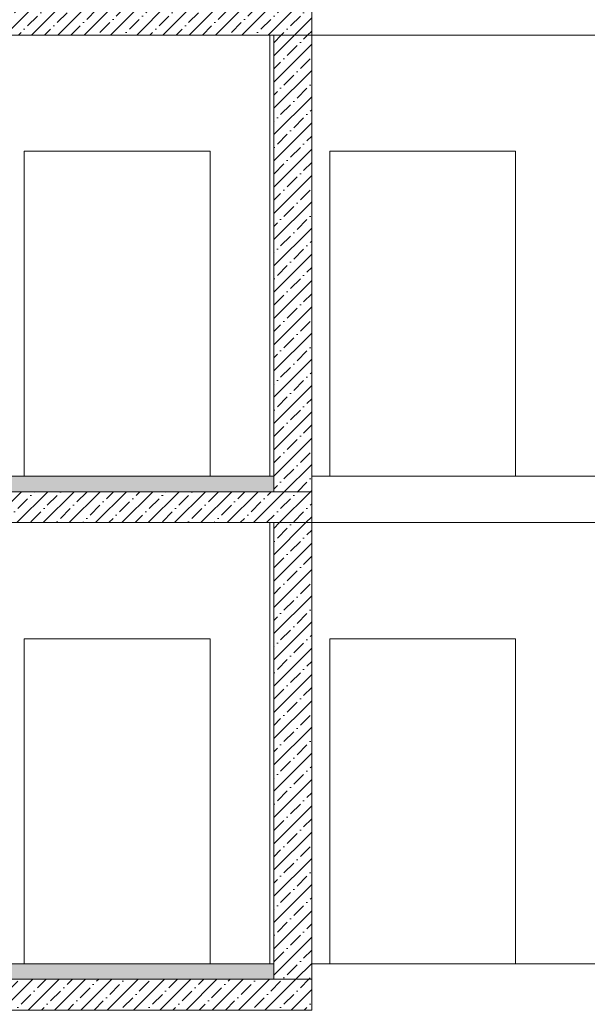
# Model space of a CAD drawing. Header units: millimetres. Extents: x -7244646 to -5701154, y 5723682 to 6071635.
# Tile 193 of 256: x -6380669 to -6377005, y 5771947 to 5778309. Entities that reach past the tile are written whole.
import ezdxf

# ---------------------------------------------------------------- set-up
doc = ezdxf.new("R2010")
doc.units = ezdxf.units.MM
doc.header["$MEASUREMENT"] = 0
for name, color, linetype, lineweight in [('0_Ном._пера__1', 7, 'Continuous', 0), ('0_Ном._пера__18', 9, 'Continuous', 5), ('0_Ном._пера__21', 7, 'Continuous', 5)]:
    doc.layers.add(name, color=color, linetype=linetype, lineweight=lineweight)
pattern_1 = [(45, (-7387333.12, 5739809.18), (-84.852814, 84.852814), []), (45, (-7387375.54, 5739851.61), (-84.852814, 84.852814), [90, -30, 0, -30])]

msp = doc.modelspace()

# ---------------------------------------------------------------- hatches: boundary and pattern name
at = {"layer": '0_Ном._пера__1', "linetype": 'Continuous', "lineweight": 0}
h = msp.add_hatch(dxfattribs=at)
h.set_pattern_fill('ЖЕЛЕЗОБЕТОН__PROJECT__0003', style=0, pattern_type=2)
h.set_pattern_definition(pattern_1)
h.paths.add_polyline_path([(-6385862.134, 5778409.18), (-6385862.134, 5778209.18), (-6378784.171, 5778209.18), (-6378784.171, 5778409.18)])
h = msp.add_hatch(dxfattribs=at)
h.set_pattern_fill('ЖЕЛЕЗОБЕТОН__PROJECT__0003', style=0, pattern_type=2)
h.set_pattern_definition(pattern_1)
h.paths.add_polyline_path([(-6379029.103, 5775259.18), (-6378784.171, 5775259.18), (-6378784.171, 5778209.18), (-6379029.103, 5778209.18)])
h = msp.add_hatch(dxfattribs=at)
h.set_pattern_fill('ЖЕЛЕЗОБЕТОН__PROJECT__0003', style=0, pattern_type=2)
h.set_pattern_definition(pattern_1)
h.paths.add_polyline_path([(-6385862.134, 5775259.18), (-6385862.134, 5775059.18), (-6378784.171, 5775059.18), (-6378784.171, 5775259.18)])
h = msp.add_hatch(dxfattribs=at)
h.set_pattern_fill('ЖЕЛЕЗОБЕТОН__PROJECT__0003', style=0, pattern_type=2)
h.set_pattern_definition(pattern_1)
h.paths.add_polyline_path([(-6379029.103, 5772109.18), (-6378784.171, 5772109.18), (-6378784.171, 5775059.18), (-6379029.103, 5775059.18)])
h = msp.add_hatch(dxfattribs=at)
h.set_pattern_fill('ЖЕЛЕЗОБЕТОН__PROJECT__0003', style=0, pattern_type=2)
h.set_pattern_definition(pattern_1)
h.paths.add_polyline_path([(-6385862.134, 5772109.18), (-6385862.134, 5771909.18), (-6378784.171, 5771909.18), (-6378784.171, 5772109.18)])
at = {"layer": '0_Ном._пера__18', "linetype": 'Continuous', "lineweight": 5}
for points in [[(-6383662.356, 5775259.18), (-6379029.103, 5775259.18), (-6379029.103, 5775359.18), (-6383662.356, 5775359.18)], [(-6383662.356, 5772109.18), (-6379029.103, 5772109.18), (-6379029.103, 5772209.18), (-6383662.356, 5772209.18)]]:
    msp.add_hatch(color=9, dxfattribs=at).paths.add_polyline_path(points)

# ---------------------------------------------------------------- linework, layer by layer
at = {"layer": '0_Ном._пера__1', "color": 7, "linetype": 'Continuous', "lineweight": 0}
for p, q in [((-6379054.171, 5778209.18), (-6379054.171, 5775359.18)), ((-6379029.103, 5778209.18), (-6379029.103, 5775274.18)), ((-6378784.171, 5778209.18), (-6376884.344, 5778209.18)), ((-6380639.336, 5775359.18), (-6380639.336, 5777459.18)), ((-6380639.336, 5777459.18), (-6379439.336, 5777459.18)), ((-6379439.336, 5777459.18), (-6379439.336, 5775359.18)), ((-6378667.344, 5775359.18), (-6378667.344, 5777459.18)), ((-6378667.344, 5777459.18), (-6377467.344, 5777459.18)), ((-6377467.344, 5777459.18), (-6377467.344, 5775359.18)), ((-6378784.171, 5775359.18), (-6374834.353, 5775359.18)), ((-6379054.171, 5775059.18), (-6379054.171, 5772209.18)), ((-6379029.103, 5775059.18), (-6379029.103, 5772124.18)), ((-6378784.171, 5775059.18), (-6376884.344, 5775059.18)), ((-6380639.336, 5772209.18), (-6380639.336, 5774309.18)), ((-6380639.336, 5774309.18), (-6379439.336, 5774309.18)), ((-6379439.336, 5774309.18), (-6379439.336, 5772209.18)), ((-6378667.344, 5772209.18), (-6378667.344, 5774309.18)), ((-6378667.344, 5774309.18), (-6377467.344, 5774309.18)), ((-6377467.344, 5774309.18), (-6377467.344, 5772209.18)), ((-6378784.171, 5772209.18), (-6374834.353, 5772209.18))]:
    msp.add_line(p, q, dxfattribs=at)
at = {"layer": '0_Ном._пера__1', "color": 7, "linetype": 'Continuous', "lineweight": 0, "flags": 128}
for points in [[(-6383662.356, 5775259.18), (-6379029.103, 5775259.18), (-6379029.103, 5775359.18), (-6383662.356, 5775359.18)], [(-6383662.356, 5772109.18), (-6379029.103, 5772109.18), (-6379029.103, 5772209.18), (-6383662.356, 5772209.18)]]:
    msp.add_lwpolyline(points, close=True, dxfattribs=at)
at = {"layer": '0_Ном._пера__21', "color": 7, "linetype": 'Continuous', "lineweight": 5, "flags": 128}
for points in [[(-6385862.134, 5778409.18), (-6385862.134, 5778209.18), (-6378784.171, 5778209.18), (-6378784.171, 5778409.18)], [(-6379029.103, 5775259.18), (-6378784.171, 5775259.18), (-6378784.171, 5778209.18), (-6379029.103, 5778209.18)], [(-6385862.134, 5775259.18), (-6385862.134, 5775059.18), (-6378784.171, 5775059.18), (-6378784.171, 5775259.18)], [(-6379029.103, 5772109.18), (-6378784.171, 5772109.18), (-6378784.171, 5775059.18), (-6379029.103, 5775059.18)], [(-6385862.134, 5772109.18), (-6385862.134, 5771909.18), (-6378784.171, 5771909.18), (-6378784.171, 5772109.18)]]:
    msp.add_lwpolyline(points, close=True, dxfattribs=at)

doc.saveas('drawing.dxf')
